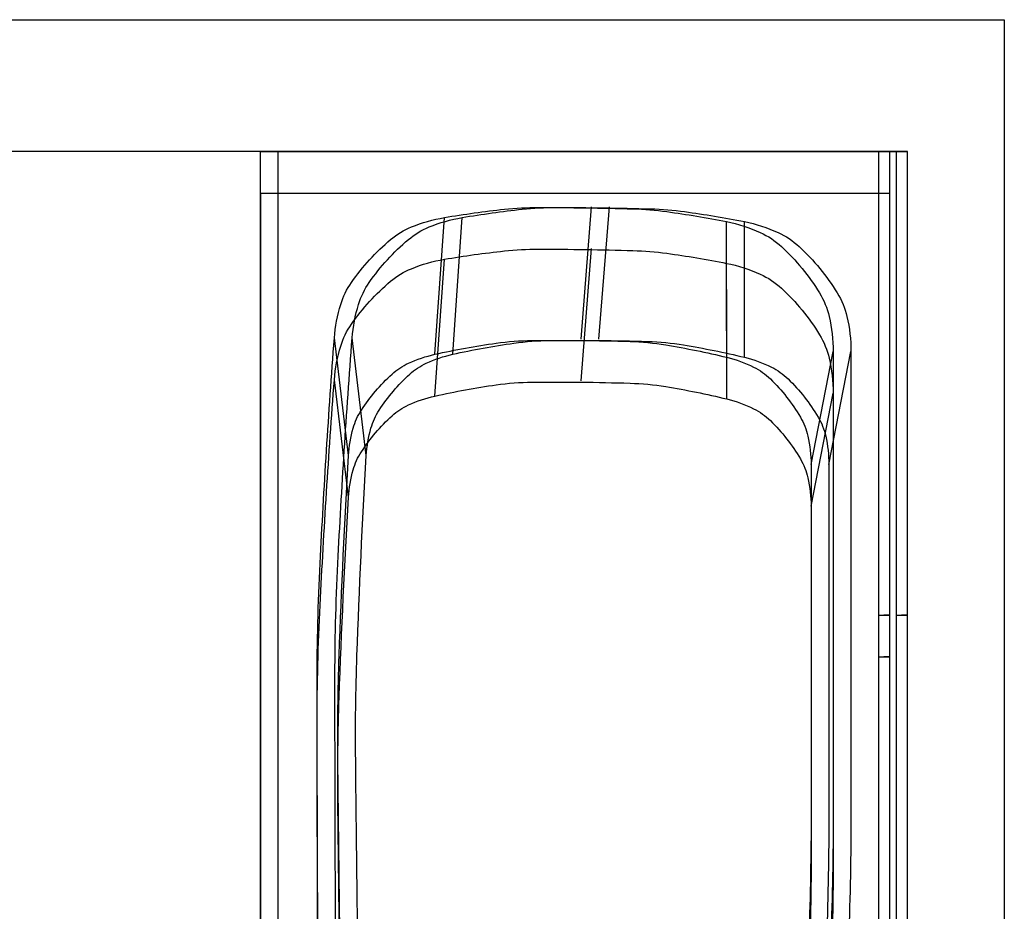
# Model space of a CAD drawing. Header units: inches. Extents: x -3371 to 2763, y -983 to 646.
# Tile 21 of 96: x -2698 to -2654, y -7 to 34. Entities that reach past the tile are written whole.
import ezdxf

# ---------------------------------------------------------------- set-up
doc = ezdxf.new("R2010")
doc.units = ezdxf.units.IN
doc.header["$LTSCALE"] = 12
doc.header["$MEASUREMENT"] = 0
doc.layers.add('White', color=7, linetype='Continuous')

msp = doc.modelspace()

# ---------------------------------------------------------------- linework, layer by layer
at = {"layer": 'White', "color": 7}
for p, q in [((-2699.553, 33.759), (-2653.886, 33.759)), ((-2653.886, 33.759), (-2653.886, -36.769)), ((-2658.268, 27.783), (-2699.553, 27.783)), ((-2658.268, -33.438), (-2658.268, 27.783)), ((-2687.573, 25.894), (-2687.573, -33.438))]:
    msp.add_line(p, q, dxfattribs=at)
at = {"layer": 'White', "color": 7, "linetype": 'Continuous'}
for p, q in [((-2687.573, -32.217), (-2687.573, 27.783)), ((-2687.573, 27.783), (-2659.073, 27.783)), ((-2687.573, -32.217), (-2687.573, 27.783)), ((-2687.573, 27.783), (-2659.073, 27.783)), ((-2687.573, -32.217), (-2687.573, 27.783)), ((-2687.573, 27.783), (-2659.073, 27.783)), ((-2687.573, -32.217), (-2687.573, 27.783)), ((-2687.573, 27.783), (-2659.073, 27.783)), ((-2687.573, -32.217), (-2687.573, 27.783)), ((-2687.573, 27.783), (-2659.073, 27.783)), ((-2686.768, -32.217), (-2686.768, 27.783)), ((-2686.768, 27.783), (-2658.268, 27.783)), ((-2686.768, -32.217), (-2686.768, 27.783)), ((-2686.768, 27.783), (-2658.268, 27.783)), ((-2686.768, -32.217), (-2686.768, 27.783)), ((-2686.768, 27.783), (-2658.268, 27.783)), ((-2686.768, -32.217), (-2686.768, 27.783)), ((-2686.768, 27.783), (-2658.268, 27.783)), ((-2686.768, -32.217), (-2686.768, 27.783)), ((-2686.768, 27.783), (-2658.268, 27.783)), ((-2659.573, -32.217), (-2659.573, 27.783)), ((-2659.573, -32.217), (-2659.573, 27.783)), ((-2659.573, -32.217), (-2659.573, 27.783)), ((-2659.573, -32.217), (-2659.573, 27.783)), ((-2659.573, -32.217), (-2659.573, 27.783)), ((-2659.073, -32.217), (-2659.073, 27.783)), ((-2659.073, -32.217), (-2659.073, 27.783)), ((-2659.073, -32.217), (-2659.073, 27.783)), ((-2659.073, -32.217), (-2659.073, 27.783)), ((-2659.073, -32.217), (-2659.073, 27.783)), ((-2658.768, -32.217), (-2658.768, 27.783)), ((-2658.768, -32.217), (-2658.768, 27.783)), ((-2658.768, -32.217), (-2658.768, 27.783)), ((-2658.768, -32.217), (-2658.768, 27.783)), ((-2658.768, -32.217), (-2658.768, 27.783)), ((-2658.268, -32.217), (-2658.268, 27.783)), ((-2658.268, -32.217), (-2658.268, 27.783)), ((-2658.268, -32.217), (-2658.268, 27.783)), ((-2658.268, -32.217), (-2658.268, 27.783)), ((-2658.268, -32.217), (-2658.268, 27.783)), ((-2687.573, -34.106), (-2687.573, 25.894)), ((-2687.573, 25.894), (-2659.073, 25.894)), ((-2687.573, -34.106), (-2687.573, 25.894)), ((-2687.573, 25.894), (-2659.073, 25.894)), ((-2687.573, -34.106), (-2687.573, 25.894)), ((-2687.573, 25.894), (-2659.073, 25.894)), ((-2687.573, -34.106), (-2687.573, 25.894)), ((-2687.573, 25.894), (-2659.073, 25.894)), ((-2687.573, -34.106), (-2687.573, 25.894)), ((-2687.573, 25.894), (-2659.073, 25.894)), ((-2659.573, -34.106), (-2659.573, 25.894)), ((-2659.573, -34.106), (-2659.573, 25.894)), ((-2659.573, -34.106), (-2659.573, 25.894)), ((-2659.573, -34.106), (-2659.573, 25.894)), ((-2659.573, -34.106), (-2659.573, 25.894)), ((-2659.073, -34.106), (-2659.073, 25.894)), ((-2659.073, -34.106), (-2659.073, 25.894)), ((-2659.073, -34.106), (-2659.073, 25.894)), ((-2659.073, -34.106), (-2659.073, 25.894)), ((-2659.073, -34.106), (-2659.073, 25.894)), ((-2673.054, 19.289), (-2672.573, 25.283)), ((-2673.054, 19.289), (-2672.573, 25.283)), ((-2673.054, 19.289), (-2672.573, 25.283)), ((-2673.054, 19.289), (-2672.573, 25.283)), ((-2673.054, 19.289), (-2672.573, 25.283)), ((-2672.25, 19.289), (-2671.768, 25.283)), ((-2672.25, 19.289), (-2671.768, 25.283)), ((-2672.25, 19.289), (-2671.768, 25.283)), ((-2672.25, 19.289), (-2671.768, 25.283)), ((-2672.25, 19.289), (-2671.768, 25.283)), ((-2679.67, 18.599), (-2679.243, 24.794)), ((-2679.67, 18.599), (-2679.243, 24.794)), ((-2679.67, 18.599), (-2679.243, 24.794)), ((-2679.67, 18.599), (-2679.243, 24.794)), ((-2679.67, 18.599), (-2679.243, 24.794)), ((-2678.866, 18.599), (-2678.438, 24.794)), ((-2678.866, 18.599), (-2678.438, 24.794)), ((-2678.866, 18.599), (-2678.438, 24.794)), ((-2678.866, 18.599), (-2678.438, 24.794)), ((-2678.866, 18.599), (-2678.438, 24.794)), ((-2666.454, 18.463), (-2666.461, 24.609)), ((-2666.454, 18.463), (-2666.461, 24.609)), ((-2666.454, 18.463), (-2666.461, 24.609)), ((-2666.454, 18.463), (-2666.461, 24.609)), ((-2666.454, 18.463), (-2666.461, 24.609)), ((-2665.65, 18.463), (-2665.656, 24.609)), ((-2665.65, 18.463), (-2665.656, 24.609)), ((-2665.65, 18.463), (-2665.656, 24.609)), ((-2665.65, 18.463), (-2665.656, 24.609)), ((-2665.65, 18.463), (-2665.656, 24.609)), ((-2673.054, 17.4), (-2672.573, 23.394)), ((-2673.054, 17.4), (-2672.573, 23.394)), ((-2673.054, 17.4), (-2672.573, 23.394)), ((-2673.054, 17.4), (-2672.573, 23.394)), ((-2673.054, 17.4), (-2672.573, 23.394)), ((-2679.67, 16.71), (-2679.243, 22.905)), ((-2679.67, 16.71), (-2679.243, 22.905)), ((-2679.67, 16.71), (-2679.243, 22.905)), ((-2679.67, 16.71), (-2679.243, 22.905)), ((-2679.67, 16.71), (-2679.243, 22.905)), ((-2666.454, 16.575), (-2666.461, 22.72)), ((-2666.454, 16.575), (-2666.461, 22.72)), ((-2666.454, 16.575), (-2666.461, 22.72)), ((-2666.454, 16.575), (-2666.461, 22.72)), ((-2666.454, 16.575), (-2666.461, 22.72)), ((-2683.58, 14.01), (-2684.222, 19.338)), ((-2683.58, 14.01), (-2684.222, 19.338)), ((-2683.58, 14.01), (-2684.222, 19.338)), ((-2683.58, 14.01), (-2684.222, 19.338)), ((-2683.58, 14.01), (-2684.222, 19.338)), ((-2682.776, 14.01), (-2683.417, 19.338)), ((-2682.776, 14.01), (-2683.417, 19.338)), ((-2682.776, 14.01), (-2683.417, 19.338)), ((-2682.776, 14.01), (-2683.417, 19.338)), ((-2682.776, 14.01), (-2683.417, 19.338)), ((-2662.635, 13.605), (-2661.635, 18.725)), ((-2662.635, 13.605), (-2661.635, 18.725)), ((-2662.635, 13.605), (-2661.635, 18.725)), ((-2662.635, 13.605), (-2661.635, 18.725)), ((-2662.635, 13.605), (-2661.635, 18.725)), ((-2661.831, 13.605), (-2660.831, 18.725)), ((-2661.831, 13.605), (-2660.831, 18.725)), ((-2661.831, 13.605), (-2660.831, 18.725)), ((-2661.831, 13.605), (-2660.831, 18.725)), ((-2661.831, 13.605), (-2660.831, 18.725)), ((-2661.635, 18.725), (-2661.635, -2.217)), ((-2661.635, 18.725), (-2661.635, -2.217)), ((-2661.635, 18.725), (-2661.635, -2.217)), ((-2661.635, 18.725), (-2661.635, -2.217)), ((-2661.635, 18.725), (-2661.635, -2.217)), ((-2660.831, 18.725), (-2660.831, -2.217)), ((-2660.831, 18.725), (-2660.831, -2.217)), ((-2660.831, 18.725), (-2660.831, -2.217)), ((-2660.831, 18.725), (-2660.831, -2.217)), ((-2660.831, 18.725), (-2660.831, -2.217)), ((-2683.58, 12.122), (-2684.222, 17.45)), ((-2683.58, 12.122), (-2684.222, 17.45)), ((-2683.58, 12.122), (-2684.222, 17.45)), ((-2683.58, 12.122), (-2684.222, 17.45)), ((-2683.58, 12.122), (-2684.222, 17.45)), ((-2662.635, 11.716), (-2661.635, 16.836)), ((-2662.635, 11.716), (-2661.635, 16.836)), ((-2662.635, 11.716), (-2661.635, 16.836)), ((-2662.635, 11.716), (-2661.635, 16.836)), ((-2662.635, 11.716), (-2661.635, 16.836)), ((-2661.635, 16.836), (-2661.635, -4.106)), ((-2661.635, 16.836), (-2661.635, -4.106)), ((-2661.635, 16.836), (-2661.635, -4.106)), ((-2661.635, 16.836), (-2661.635, -4.106)), ((-2661.635, 16.836), (-2661.635, -4.106)), ((-2662.635, 13.605), (-2662.635, -2.217)), ((-2662.635, 13.605), (-2662.635, -2.217)), ((-2662.635, 13.605), (-2662.635, -2.217)), ((-2662.635, 13.605), (-2662.635, -2.217)), ((-2662.635, 13.605), (-2662.635, -2.217)), ((-2661.831, 13.605), (-2661.831, -2.217)), ((-2661.831, 13.605), (-2661.831, -2.217)), ((-2661.831, 13.605), (-2661.831, -2.217)), ((-2661.831, 13.605), (-2661.831, -2.217)), ((-2661.831, 13.605), (-2661.831, -2.217)), ((-2662.635, 11.716), (-2662.635, -4.106)), ((-2662.635, 11.716), (-2662.635, -4.106)), ((-2662.635, 11.716), (-2662.635, -4.106)), ((-2662.635, 11.716), (-2662.635, -4.106)), ((-2662.635, 11.716), (-2662.635, -4.106))]:
    msp.add_line(p, q, dxfattribs=at)
for points in [[(-2679.243, 24.794, -0.015213), (-2676.523, 25.171, -0.027142), (-2674.985, 25.252, -0.003288), (-2672.844, 25.235, -0.003288), (-2670.703, 25.19, -0.027142), (-2669.168, 25.064, -0.015213), (-2666.461, 24.609)], [(-2679.243, 24.794, -0.015213), (-2676.523, 25.171, -0.027142), (-2674.985, 25.252, -0.003288), (-2672.844, 25.235, -0.003288), (-2670.703, 25.19, -0.027142), (-2669.168, 25.064, -0.015213), (-2666.461, 24.609)], [(-2679.243, 24.794, -0.015213), (-2676.523, 25.171, -0.027142), (-2674.985, 25.252, -0.003288), (-2672.844, 25.235, -0.003288), (-2670.703, 25.19, -0.027142), (-2669.168, 25.064, -0.015213), (-2666.461, 24.609)], [(-2679.243, 24.794, -0.015213), (-2676.523, 25.171, -0.027142), (-2674.985, 25.252, -0.003288), (-2672.844, 25.235, -0.003288), (-2670.703, 25.19, -0.027142), (-2669.168, 25.064, -0.015213), (-2666.461, 24.609)], [(-2679.243, 24.794, -0.015213), (-2676.523, 25.171, -0.027142), (-2674.985, 25.252, -0.003288), (-2672.844, 25.235, -0.003288), (-2670.703, 25.19, -0.027142), (-2669.168, 25.064, -0.015213), (-2666.461, 24.609)], [(-2678.438, 24.794, -0.015213), (-2675.718, 25.171, -0.027142), (-2674.18, 25.252, -0.003288), (-2672.039, 25.235, -0.003288), (-2669.899, 25.19, -0.027142), (-2668.364, 25.064, -0.015213), (-2665.656, 24.609)], [(-2678.438, 24.794, -0.015213), (-2675.718, 25.171, -0.027142), (-2674.18, 25.252, -0.003288), (-2672.039, 25.235, -0.003288), (-2669.899, 25.19, -0.027142), (-2668.364, 25.064, -0.015213), (-2665.656, 24.609)], [(-2678.438, 24.794, -0.015213), (-2675.718, 25.171, -0.027142), (-2674.18, 25.252, -0.003288), (-2672.039, 25.235, -0.003288), (-2669.899, 25.19, -0.027142), (-2668.364, 25.064, -0.015213), (-2665.656, 24.609)], [(-2678.438, 24.794, -0.015213), (-2675.718, 25.171, -0.027142), (-2674.18, 25.252, -0.003288), (-2672.039, 25.235, -0.003288), (-2669.899, 25.19, -0.027142), (-2668.364, 25.064, -0.015213), (-2665.656, 24.609)], [(-2678.438, 24.794, -0.015213), (-2675.718, 25.171, -0.027142), (-2674.18, 25.252, -0.003288), (-2672.039, 25.235, -0.003288), (-2669.899, 25.19, -0.027142), (-2668.364, 25.064, -0.015213), (-2665.656, 24.609)], [(-2684.222, 19.338, -0.055308), (-2683.933, 20.861, -0.077861), (-2683.45, 21.853, -0.032812), (-2682.627, 22.883, -0.032812), (-2681.677, 23.796, -0.077861), (-2680.732, 24.368, -0.055308), (-2679.243, 24.794)], [(-2684.222, 19.338, -0.055308), (-2683.933, 20.861, -0.077861), (-2683.45, 21.853, -0.032812), (-2682.627, 22.883, -0.032812), (-2681.677, 23.796, -0.077861), (-2680.732, 24.368, -0.055308), (-2679.243, 24.794)], [(-2684.222, 19.338, -0.055308), (-2683.933, 20.861, -0.077861), (-2683.45, 21.853, -0.032812), (-2682.627, 22.883, -0.032812), (-2681.677, 23.796, -0.077861), (-2680.732, 24.368, -0.055308), (-2679.243, 24.794)], [(-2684.222, 19.338, -0.055308), (-2683.933, 20.861, -0.077861), (-2683.45, 21.853, -0.032812), (-2682.627, 22.883, -0.032812), (-2681.677, 23.796, -0.077861), (-2680.732, 24.368, -0.055308), (-2679.243, 24.794)], [(-2684.222, 19.338, -0.055308), (-2683.933, 20.861, -0.077861), (-2683.45, 21.853, -0.032812), (-2682.627, 22.883, -0.032812), (-2681.677, 23.796, -0.077861), (-2680.732, 24.368, -0.055308), (-2679.243, 24.794)], [(-2683.417, 19.338, -0.055308), (-2683.129, 20.861, -0.077861), (-2682.645, 21.853, -0.032812), (-2681.823, 22.883, -0.032812), (-2680.872, 23.796, -0.077861), (-2679.928, 24.368, -0.055308), (-2678.438, 24.794)], [(-2683.417, 19.338, -0.055308), (-2683.129, 20.861, -0.077861), (-2682.645, 21.853, -0.032812), (-2681.823, 22.883, -0.032812), (-2680.872, 23.796, -0.077861), (-2679.928, 24.368, -0.055308), (-2678.438, 24.794)], [(-2683.417, 19.338, -0.055308), (-2683.129, 20.861, -0.077861), (-2682.645, 21.853, -0.032812), (-2681.823, 22.883, -0.032812), (-2680.872, 23.796, -0.077861), (-2679.928, 24.368, -0.055308), (-2678.438, 24.794)], [(-2683.417, 19.338, -0.055308), (-2683.129, 20.861, -0.077861), (-2682.645, 21.853, -0.032812), (-2681.823, 22.883, -0.032812), (-2680.872, 23.796, -0.077861), (-2679.928, 24.368, -0.055308), (-2678.438, 24.794)], [(-2683.417, 19.338, -0.055308), (-2683.129, 20.861, -0.077861), (-2682.645, 21.853, -0.032812), (-2681.823, 22.883, -0.032812), (-2680.872, 23.796, -0.077861), (-2679.928, 24.368, -0.055308), (-2678.438, 24.794)], [(-2666.461, 24.609, -0.057302), (-2664.939, 24.119, -0.079888), (-2663.98, 23.483, -0.034774), (-2663.044, 22.49, -0.034774), (-2662.253, 21.377, -0.079888), (-2661.818, 20.313, -0.057302), (-2661.635, 18.725)], [(-2666.461, 24.609, -0.057302), (-2664.939, 24.119, -0.079888), (-2663.98, 23.483, -0.034774), (-2663.044, 22.49, -0.034774), (-2662.253, 21.377, -0.079888), (-2661.818, 20.313, -0.057302), (-2661.635, 18.725)], [(-2666.461, 24.609, -0.057302), (-2664.939, 24.119, -0.079888), (-2663.98, 23.483, -0.034774), (-2663.044, 22.49, -0.034774), (-2662.253, 21.377, -0.079888), (-2661.818, 20.313, -0.057302), (-2661.635, 18.725)], [(-2666.461, 24.609, -0.057302), (-2664.939, 24.119, -0.079888), (-2663.98, 23.483, -0.034774), (-2663.044, 22.49, -0.034774), (-2662.253, 21.377, -0.079888), (-2661.818, 20.313, -0.057302), (-2661.635, 18.725)], [(-2666.461, 24.609, -0.057302), (-2664.939, 24.119, -0.079888), (-2663.98, 23.483, -0.034774), (-2663.044, 22.49, -0.034774), (-2662.253, 21.377, -0.079888), (-2661.818, 20.313, -0.057302), (-2661.635, 18.725)], [(-2665.656, 24.609, -0.057302), (-2664.134, 24.119, -0.079888), (-2663.176, 23.483, -0.034774), (-2662.239, 22.49, -0.034774), (-2661.449, 21.377, -0.079888), (-2661.013, 20.313, -0.057302), (-2660.831, 18.725)], [(-2665.656, 24.609, -0.057302), (-2664.134, 24.119, -0.079888), (-2663.176, 23.483, -0.034774), (-2662.239, 22.49, -0.034774), (-2661.449, 21.377, -0.079888), (-2661.013, 20.313, -0.057302), (-2660.831, 18.725)], [(-2665.656, 24.609, -0.057302), (-2664.134, 24.119, -0.079888), (-2663.176, 23.483, -0.034774), (-2662.239, 22.49, -0.034774), (-2661.449, 21.377, -0.079888), (-2661.013, 20.313, -0.057302), (-2660.831, 18.725)], [(-2665.656, 24.609, -0.057302), (-2664.134, 24.119, -0.079888), (-2663.176, 23.483, -0.034774), (-2662.239, 22.49, -0.034774), (-2661.449, 21.377, -0.079888), (-2661.013, 20.313, -0.057302), (-2660.831, 18.725)], [(-2665.656, 24.609, -0.057302), (-2664.134, 24.119, -0.079888), (-2663.176, 23.483, -0.034774), (-2662.239, 22.49, -0.034774), (-2661.449, 21.377, -0.079888), (-2661.013, 20.313, -0.057302), (-2660.831, 18.725)], [(-2679.243, 22.905, -0.015213), (-2676.523, 23.282, -0.027142), (-2674.985, 23.363, -0.003288), (-2672.844, 23.346, -0.003288), (-2670.703, 23.301, -0.027142), (-2669.168, 23.175, -0.015213), (-2666.461, 22.72)], [(-2679.243, 22.905, -0.015213), (-2676.523, 23.282, -0.027142), (-2674.985, 23.363, -0.003288), (-2672.844, 23.346, -0.003288), (-2670.703, 23.301, -0.027142), (-2669.168, 23.175, -0.015213), (-2666.461, 22.72)], [(-2679.243, 22.905, -0.015213), (-2676.523, 23.282, -0.027142), (-2674.985, 23.363, -0.003288), (-2672.844, 23.346, -0.003288), (-2670.703, 23.301, -0.027142), (-2669.168, 23.175, -0.015213), (-2666.461, 22.72)], [(-2679.243, 22.905, -0.015213), (-2676.523, 23.282, -0.027142), (-2674.985, 23.363, -0.003288), (-2672.844, 23.346, -0.003288), (-2670.703, 23.301, -0.027142), (-2669.168, 23.175, -0.015213), (-2666.461, 22.72)], [(-2679.243, 22.905, -0.015213), (-2676.523, 23.282, -0.027142), (-2674.985, 23.363, -0.003288), (-2672.844, 23.346, -0.003288), (-2670.703, 23.301, -0.027142), (-2669.168, 23.175, -0.015213), (-2666.461, 22.72)], [(-2684.222, 17.45, -0.055308), (-2683.933, 18.972, -0.077861), (-2683.45, 19.964, -0.032812), (-2682.627, 20.994, -0.032812), (-2681.677, 21.907, -0.077861), (-2680.732, 22.479, -0.055308), (-2679.243, 22.905)], [(-2684.222, 17.45, -0.055308), (-2683.933, 18.972, -0.077861), (-2683.45, 19.964, -0.032812), (-2682.627, 20.994, -0.032812), (-2681.677, 21.907, -0.077861), (-2680.732, 22.479, -0.055308), (-2679.243, 22.905)], [(-2684.222, 17.45, -0.055308), (-2683.933, 18.972, -0.077861), (-2683.45, 19.964, -0.032812), (-2682.627, 20.994, -0.032812), (-2681.677, 21.907, -0.077861), (-2680.732, 22.479, -0.055308), (-2679.243, 22.905)], [(-2684.222, 17.45, -0.055308), (-2683.933, 18.972, -0.077861), (-2683.45, 19.964, -0.032812), (-2682.627, 20.994, -0.032812), (-2681.677, 21.907, -0.077861), (-2680.732, 22.479, -0.055308), (-2679.243, 22.905)], [(-2684.222, 17.45, -0.055308), (-2683.933, 18.972, -0.077861), (-2683.45, 19.964, -0.032812), (-2682.627, 20.994, -0.032812), (-2681.677, 21.907, -0.077861), (-2680.732, 22.479, -0.055308), (-2679.243, 22.905)], [(-2666.461, 22.72, -0.057302), (-2664.939, 22.23, -0.079888), (-2663.98, 21.594, -0.034774), (-2663.044, 20.601, -0.034774), (-2662.253, 19.488, -0.079888), (-2661.818, 18.424, -0.057302), (-2661.635, 16.836)], [(-2666.461, 22.72, -0.057302), (-2664.939, 22.23, -0.079888), (-2663.98, 21.594, -0.034774), (-2663.044, 20.601, -0.034774), (-2662.253, 19.488, -0.079888), (-2661.818, 18.424, -0.057302), (-2661.635, 16.836)], [(-2666.461, 22.72, -0.057302), (-2664.939, 22.23, -0.079888), (-2663.98, 21.594, -0.034774), (-2663.044, 20.601, -0.034774), (-2662.253, 19.488, -0.079888), (-2661.818, 18.424, -0.057302), (-2661.635, 16.836)], [(-2666.461, 22.72, -0.057302), (-2664.939, 22.23, -0.079888), (-2663.98, 21.594, -0.034774), (-2663.044, 20.601, -0.034774), (-2662.253, 19.488, -0.079888), (-2661.818, 18.424, -0.057302), (-2661.635, 16.836)], [(-2666.461, 22.72, -0.057302), (-2664.939, 22.23, -0.079888), (-2663.98, 21.594, -0.034774), (-2663.044, 20.601, -0.034774), (-2662.253, 19.488, -0.079888), (-2661.818, 18.424, -0.057302), (-2661.635, 16.836)], [(-2684.066, -27.467, -0.006671), (-2684.782, -17.261, -0.012666), (-2684.95, -11.875, -0.000675), (-2684.987, -4.067, -0.000675), (-2685.003, 3.741, -0.012666), (-2684.869, 9.128, -0.006671), (-2684.222, 19.338)], [(-2684.066, -27.467, -0.006671), (-2684.782, -17.261, -0.012666), (-2684.95, -11.875, -0.000675), (-2684.987, -4.067, -0.000675), (-2685.003, 3.741, -0.012666), (-2684.869, 9.128, -0.006671), (-2684.222, 19.338)], [(-2684.066, -27.467, -0.006671), (-2684.782, -17.261, -0.012666), (-2684.95, -11.875, -0.000675), (-2684.987, -4.067, -0.000675), (-2685.003, 3.741, -0.012666), (-2684.869, 9.128, -0.006671), (-2684.222, 19.338)], [(-2684.066, -27.467, -0.006671), (-2684.782, -17.261, -0.012666), (-2684.95, -11.875, -0.000675), (-2684.987, -4.067, -0.000675), (-2685.003, 3.741, -0.012666), (-2684.869, 9.128, -0.006671), (-2684.222, 19.338)], [(-2684.066, -27.467, -0.006671), (-2684.782, -17.261, -0.012666), (-2684.95, -11.875, -0.000675), (-2684.987, -4.067, -0.000675), (-2685.003, 3.741, -0.012666), (-2684.869, 9.128, -0.006671), (-2684.222, 19.338)], [(-2683.261, -27.467, -0.006671), (-2683.977, -17.261, -0.012666), (-2684.146, -11.875, -0.000675), (-2684.183, -4.067, -0.000675), (-2684.198, 3.741, -0.012666), (-2684.065, 9.128, -0.006671), (-2683.417, 19.338)], [(-2683.261, -27.467, -0.006671), (-2683.977, -17.261, -0.012666), (-2684.146, -11.875, -0.000675), (-2684.183, -4.067, -0.000675), (-2684.198, 3.741, -0.012666), (-2684.065, 9.128, -0.006671), (-2683.417, 19.338)], [(-2683.261, -27.467, -0.006671), (-2683.977, -17.261, -0.012666), (-2684.146, -11.875, -0.000675), (-2684.183, -4.067, -0.000675), (-2684.198, 3.741, -0.012666), (-2684.065, 9.128, -0.006671), (-2683.417, 19.338)], [(-2683.261, -27.467, -0.006671), (-2683.977, -17.261, -0.012666), (-2684.146, -11.875, -0.000675), (-2684.183, -4.067, -0.000675), (-2684.198, 3.741, -0.012666), (-2684.065, 9.128, -0.006671), (-2683.417, 19.338)], [(-2683.261, -27.467, -0.006671), (-2683.977, -17.261, -0.012666), (-2684.146, -11.875, -0.000675), (-2684.183, -4.067, -0.000675), (-2684.198, 3.741, -0.012666), (-2684.065, 9.128, -0.006671), (-2683.417, 19.338)], [(-2679.67, 18.599, -0.01902), (-2676.895, 19.104, -0.033054), (-2675.275, 19.227, -0.004993), (-2673.055, 19.226, -0.004993), (-2670.835, 19.181, -0.033054), (-2669.219, 19.025, -0.01902), (-2666.454, 18.463)], [(-2679.67, 18.599, -0.01902), (-2676.895, 19.104, -0.033054), (-2675.275, 19.227, -0.004993), (-2673.055, 19.226, -0.004993), (-2670.835, 19.181, -0.033054), (-2669.219, 19.025, -0.01902), (-2666.454, 18.463)], [(-2679.67, 18.599, -0.01902), (-2676.895, 19.104, -0.033054), (-2675.275, 19.227, -0.004993), (-2673.055, 19.226, -0.004993), (-2670.835, 19.181, -0.033054), (-2669.219, 19.025, -0.01902), (-2666.454, 18.463)], [(-2679.67, 18.599, -0.01902), (-2676.895, 19.104, -0.033054), (-2675.275, 19.227, -0.004993), (-2673.055, 19.226, -0.004993), (-2670.835, 19.181, -0.033054), (-2669.219, 19.025, -0.01902), (-2666.454, 18.463)], [(-2679.67, 18.599, -0.01902), (-2676.895, 19.104, -0.033054), (-2675.275, 19.227, -0.004993), (-2673.055, 19.226, -0.004993), (-2670.835, 19.181, -0.033054), (-2669.219, 19.025, -0.01902), (-2666.454, 18.463)], [(-2678.866, 18.599, -0.01902), (-2676.09, 19.104, -0.033054), (-2674.471, 19.227, -0.004993), (-2672.251, 19.226, -0.004993), (-2670.031, 19.181, -0.033054), (-2668.414, 19.025, -0.01902), (-2665.65, 18.463)], [(-2678.866, 18.599, -0.01902), (-2676.09, 19.104, -0.033054), (-2674.471, 19.227, -0.004993), (-2672.251, 19.226, -0.004993), (-2670.031, 19.181, -0.033054), (-2668.414, 19.025, -0.01902), (-2665.65, 18.463)], [(-2678.866, 18.599, -0.01902), (-2676.09, 19.104, -0.033054), (-2674.471, 19.227, -0.004993), (-2672.251, 19.226, -0.004993), (-2670.031, 19.181, -0.033054), (-2668.414, 19.025, -0.01902), (-2665.65, 18.463)], [(-2678.866, 18.599, -0.01902), (-2676.09, 19.104, -0.033054), (-2674.471, 19.227, -0.004993), (-2672.251, 19.226, -0.004993), (-2670.031, 19.181, -0.033054), (-2668.414, 19.025, -0.01902), (-2665.65, 18.463)], [(-2678.866, 18.599, -0.01902), (-2676.09, 19.104, -0.033054), (-2674.471, 19.227, -0.004993), (-2672.251, 19.226, -0.004993), (-2670.031, 19.181, -0.033054), (-2668.414, 19.025, -0.01902), (-2665.65, 18.463)], [(-2683.58, 14.01, -0.053976), (-2683.371, 15.257, -0.076487), (-2683.001, 16.071, -0.03152), (-2682.358, 16.929, -0.03152), (-2681.612, 17.7, -0.076487), (-2680.867, 18.195, -0.053976), (-2679.67, 18.599)], [(-2683.58, 14.01, -0.053976), (-2683.371, 15.257, -0.076487), (-2683.001, 16.071, -0.03152), (-2682.358, 16.929, -0.03152), (-2681.612, 17.7, -0.076487), (-2680.867, 18.195, -0.053976), (-2679.67, 18.599)], [(-2683.58, 14.01, -0.053976), (-2683.371, 15.257, -0.076487), (-2683.001, 16.071, -0.03152), (-2682.358, 16.929, -0.03152), (-2681.612, 17.7, -0.076487), (-2680.867, 18.195, -0.053976), (-2679.67, 18.599)], [(-2683.58, 14.01, -0.053976), (-2683.371, 15.257, -0.076487), (-2683.001, 16.071, -0.03152), (-2682.358, 16.929, -0.03152), (-2681.612, 17.7, -0.076487), (-2680.867, 18.195, -0.053976), (-2679.67, 18.599)], [(-2683.58, 14.01, -0.053976), (-2683.371, 15.257, -0.076487), (-2683.001, 16.071, -0.03152), (-2682.358, 16.929, -0.03152), (-2681.612, 17.7, -0.076487), (-2680.867, 18.195, -0.053976), (-2679.67, 18.599)], [(-2682.776, 14.01, -0.053976), (-2682.567, 15.257, -0.076487), (-2682.196, 16.071, -0.03152), (-2681.553, 16.929, -0.03152), (-2680.808, 17.7, -0.076487), (-2680.063, 18.195, -0.053976), (-2678.866, 18.599)], [(-2682.776, 14.01, -0.053976), (-2682.567, 15.257, -0.076487), (-2682.196, 16.071, -0.03152), (-2681.553, 16.929, -0.03152), (-2680.808, 17.7, -0.076487), (-2680.063, 18.195, -0.053976), (-2678.866, 18.599)], [(-2682.776, 14.01, -0.053976), (-2682.567, 15.257, -0.076487), (-2682.196, 16.071, -0.03152), (-2681.553, 16.929, -0.03152), (-2680.808, 17.7, -0.076487), (-2680.063, 18.195, -0.053976), (-2678.866, 18.599)], [(-2682.776, 14.01, -0.053976), (-2682.567, 15.257, -0.076487), (-2682.196, 16.071, -0.03152), (-2681.553, 16.929, -0.03152), (-2680.808, 17.7, -0.076487), (-2680.063, 18.195, -0.053976), (-2678.866, 18.599)], [(-2682.776, 14.01, -0.053976), (-2682.567, 15.257, -0.076487), (-2682.196, 16.071, -0.03152), (-2681.553, 16.929, -0.03152), (-2680.808, 17.7, -0.076487), (-2680.063, 18.195, -0.053976), (-2678.866, 18.599)], [(-2666.454, 18.463, -0.055571), (-2665.236, 18.019, -0.07813), (-2664.481, 17.485, -0.033069), (-2663.743, 16.664, -0.033069), (-2663.12, 15.753, -0.07813), (-2662.779, 14.894, -0.055571), (-2662.635, 13.605)], [(-2666.454, 18.463, -0.055571), (-2665.236, 18.019, -0.07813), (-2664.481, 17.485, -0.033069), (-2663.743, 16.664, -0.033069), (-2663.12, 15.753, -0.07813), (-2662.779, 14.894, -0.055571), (-2662.635, 13.605)], [(-2666.454, 18.463, -0.055571), (-2665.236, 18.019, -0.07813), (-2664.481, 17.485, -0.033069), (-2663.743, 16.664, -0.033069), (-2663.12, 15.753, -0.07813), (-2662.779, 14.894, -0.055571), (-2662.635, 13.605)], [(-2666.454, 18.463, -0.055571), (-2665.236, 18.019, -0.07813), (-2664.481, 17.485, -0.033069), (-2663.743, 16.664, -0.033069), (-2663.12, 15.753, -0.07813), (-2662.779, 14.894, -0.055571), (-2662.635, 13.605)], [(-2666.454, 18.463, -0.055571), (-2665.236, 18.019, -0.07813), (-2664.481, 17.485, -0.033069), (-2663.743, 16.664, -0.033069), (-2663.12, 15.753, -0.07813), (-2662.779, 14.894, -0.055571), (-2662.635, 13.605)], [(-2665.65, 18.463, -0.055571), (-2664.431, 18.019, -0.07813), (-2663.677, 17.485, -0.033069), (-2662.939, 16.664, -0.033069), (-2662.316, 15.753, -0.07813), (-2661.974, 14.894, -0.055571), (-2661.831, 13.605)], [(-2665.65, 18.463, -0.055571), (-2664.431, 18.019, -0.07813), (-2663.677, 17.485, -0.033069), (-2662.939, 16.664, -0.033069), (-2662.316, 15.753, -0.07813), (-2661.974, 14.894, -0.055571), (-2661.831, 13.605)], [(-2665.65, 18.463, -0.055571), (-2664.431, 18.019, -0.07813), (-2663.677, 17.485, -0.033069), (-2662.939, 16.664, -0.033069), (-2662.316, 15.753, -0.07813), (-2661.974, 14.894, -0.055571), (-2661.831, 13.605)], [(-2665.65, 18.463, -0.055571), (-2664.431, 18.019, -0.07813), (-2663.677, 17.485, -0.033069), (-2662.939, 16.664, -0.033069), (-2662.316, 15.753, -0.07813), (-2661.974, 14.894, -0.055571), (-2661.831, 13.605)], [(-2665.65, 18.463, -0.055571), (-2664.431, 18.019, -0.07813), (-2663.677, 17.485, -0.033069), (-2662.939, 16.664, -0.033069), (-2662.316, 15.753, -0.07813), (-2661.974, 14.894, -0.055571), (-2661.831, 13.605)], [(-2684.066, -29.356, -0.006671), (-2684.782, -19.15, -0.012666), (-2684.95, -13.764, -0.000675), (-2684.987, -5.956, -0.000675), (-2685.003, 1.852, -0.012666), (-2684.869, 7.239, -0.006671), (-2684.222, 17.45)], [(-2684.066, -29.356, -0.006671), (-2684.782, -19.15, -0.012666), (-2684.95, -13.764, -0.000675), (-2684.987, -5.956, -0.000675), (-2685.003, 1.852, -0.012666), (-2684.869, 7.239, -0.006671), (-2684.222, 17.45)], [(-2684.066, -29.356, -0.006671), (-2684.782, -19.15, -0.012666), (-2684.95, -13.764, -0.000675), (-2684.987, -5.956, -0.000675), (-2685.003, 1.852, -0.012666), (-2684.869, 7.239, -0.006671), (-2684.222, 17.45)], [(-2684.066, -29.356, -0.006671), (-2684.782, -19.15, -0.012666), (-2684.95, -13.764, -0.000675), (-2684.987, -5.956, -0.000675), (-2685.003, 1.852, -0.012666), (-2684.869, 7.239, -0.006671), (-2684.222, 17.45)], [(-2684.066, -29.356, -0.006671), (-2684.782, -19.15, -0.012666), (-2684.95, -13.764, -0.000675), (-2684.987, -5.956, -0.000675), (-2685.003, 1.852, -0.012666), (-2684.869, 7.239, -0.006671), (-2684.222, 17.45)], [(-2679.67, 16.71, -0.01902), (-2676.895, 17.215, -0.033054), (-2675.275, 17.338, -0.004993), (-2673.055, 17.337, -0.004993), (-2670.835, 17.292, -0.033054), (-2669.219, 17.136, -0.01902), (-2666.454, 16.575)], [(-2679.67, 16.71, -0.01902), (-2676.895, 17.215, -0.033054), (-2675.275, 17.338, -0.004993), (-2673.055, 17.337, -0.004993), (-2670.835, 17.292, -0.033054), (-2669.219, 17.136, -0.01902), (-2666.454, 16.575)], [(-2679.67, 16.71, -0.01902), (-2676.895, 17.215, -0.033054), (-2675.275, 17.338, -0.004993), (-2673.055, 17.337, -0.004993), (-2670.835, 17.292, -0.033054), (-2669.219, 17.136, -0.01902), (-2666.454, 16.575)], [(-2679.67, 16.71, -0.01902), (-2676.895, 17.215, -0.033054), (-2675.275, 17.338, -0.004993), (-2673.055, 17.337, -0.004993), (-2670.835, 17.292, -0.033054), (-2669.219, 17.136, -0.01902), (-2666.454, 16.575)], [(-2679.67, 16.71, -0.01902), (-2676.895, 17.215, -0.033054), (-2675.275, 17.338, -0.004993), (-2673.055, 17.337, -0.004993), (-2670.835, 17.292, -0.033054), (-2669.219, 17.136, -0.01902), (-2666.454, 16.575)], [(-2683.58, 12.122, -0.053976), (-2683.371, 13.368, -0.076487), (-2683.001, 14.182, -0.03152), (-2682.358, 15.04, -0.03152), (-2681.612, 15.811, -0.076487), (-2680.867, 16.306, -0.053976), (-2679.67, 16.71)], [(-2683.58, 12.122, -0.053976), (-2683.371, 13.368, -0.076487), (-2683.001, 14.182, -0.03152), (-2682.358, 15.04, -0.03152), (-2681.612, 15.811, -0.076487), (-2680.867, 16.306, -0.053976), (-2679.67, 16.71)], [(-2683.58, 12.122, -0.053976), (-2683.371, 13.368, -0.076487), (-2683.001, 14.182, -0.03152), (-2682.358, 15.04, -0.03152), (-2681.612, 15.811, -0.076487), (-2680.867, 16.306, -0.053976), (-2679.67, 16.71)], [(-2683.58, 12.122, -0.053976), (-2683.371, 13.368, -0.076487), (-2683.001, 14.182, -0.03152), (-2682.358, 15.04, -0.03152), (-2681.612, 15.811, -0.076487), (-2680.867, 16.306, -0.053976), (-2679.67, 16.71)], [(-2683.58, 12.122, -0.053976), (-2683.371, 13.368, -0.076487), (-2683.001, 14.182, -0.03152), (-2682.358, 15.04, -0.03152), (-2681.612, 15.811, -0.076487), (-2680.867, 16.306, -0.053976), (-2679.67, 16.71)], [(-2666.454, 16.575, -0.055571), (-2665.236, 16.131, -0.07813), (-2664.481, 15.596, -0.033069), (-2663.743, 14.775, -0.033069), (-2663.12, 13.864, -0.07813), (-2662.779, 13.005, -0.055571), (-2662.635, 11.716)], [(-2666.454, 16.575, -0.055571), (-2665.236, 16.131, -0.07813), (-2664.481, 15.596, -0.033069), (-2663.743, 14.775, -0.033069), (-2663.12, 13.864, -0.07813), (-2662.779, 13.005, -0.055571), (-2662.635, 11.716)], [(-2666.454, 16.575, -0.055571), (-2665.236, 16.131, -0.07813), (-2664.481, 15.596, -0.033069), (-2663.743, 14.775, -0.033069), (-2663.12, 13.864, -0.07813), (-2662.779, 13.005, -0.055571), (-2662.635, 11.716)], [(-2666.454, 16.575, -0.055571), (-2665.236, 16.131, -0.07813), (-2664.481, 15.596, -0.033069), (-2663.743, 14.775, -0.033069), (-2663.12, 13.864, -0.07813), (-2662.779, 13.005, -0.055571), (-2662.635, 11.716)], [(-2666.454, 16.575, -0.055571), (-2665.236, 16.131, -0.07813), (-2664.481, 15.596, -0.033069), (-2663.743, 14.775, -0.033069), (-2663.12, 13.864, -0.07813), (-2662.779, 13.005, -0.055571), (-2662.635, 11.716)], [(-2683.069, -27.384, -0.005919), (-2683.717, -18.343, -0.011303), (-2683.893, -13.599, -0.000535), (-2683.986, -6.695, -0.000535), (-2684.064, 0.209, -0.011303), (-2684.005, 4.956, -0.005919), (-2683.58, 14.01)], [(-2683.069, -27.384, -0.005919), (-2683.717, -18.343, -0.011303), (-2683.893, -13.599, -0.000535), (-2683.986, -6.695, -0.000535), (-2684.064, 0.209, -0.011303), (-2684.005, 4.956, -0.005919), (-2683.58, 14.01)], [(-2683.069, -27.384, -0.005919), (-2683.717, -18.343, -0.011303), (-2683.893, -13.599, -0.000535), (-2683.986, -6.695, -0.000535), (-2684.064, 0.209, -0.011303), (-2684.005, 4.956, -0.005919), (-2683.58, 14.01)], [(-2683.069, -27.384, -0.005919), (-2683.717, -18.343, -0.011303), (-2683.893, -13.599, -0.000535), (-2683.986, -6.695, -0.000535), (-2684.064, 0.209, -0.011303), (-2684.005, 4.956, -0.005919), (-2683.58, 14.01)], [(-2683.069, -27.384, -0.005919), (-2683.717, -18.343, -0.011303), (-2683.893, -13.599, -0.000535), (-2683.986, -6.695, -0.000535), (-2684.064, 0.209, -0.011303), (-2684.005, 4.956, -0.005919), (-2683.58, 14.01)], [(-2682.265, -27.384, -0.005919), (-2682.912, -18.343, -0.011303), (-2683.089, -13.599, -0.000535), (-2683.181, -6.695, -0.000535), (-2683.259, 0.209, -0.011303), (-2683.2, 4.956, -0.005919), (-2682.776, 14.01)], [(-2682.265, -27.384, -0.005919), (-2682.912, -18.343, -0.011303), (-2683.089, -13.599, -0.000535), (-2683.181, -6.695, -0.000535), (-2683.259, 0.209, -0.011303), (-2683.2, 4.956, -0.005919), (-2682.776, 14.01)], [(-2682.265, -27.384, -0.005919), (-2682.912, -18.343, -0.011303), (-2683.089, -13.599, -0.000535), (-2683.181, -6.695, -0.000535), (-2683.259, 0.209, -0.011303), (-2683.2, 4.956, -0.005919), (-2682.776, 14.01)], [(-2682.265, -27.384, -0.005919), (-2682.912, -18.343, -0.011303), (-2683.089, -13.599, -0.000535), (-2683.181, -6.695, -0.000535), (-2683.259, 0.209, -0.011303), (-2683.2, 4.956, -0.005919), (-2682.776, 14.01)], [(-2682.265, -27.384, -0.005919), (-2682.912, -18.343, -0.011303), (-2683.089, -13.599, -0.000535), (-2683.181, -6.695, -0.000535), (-2683.259, 0.209, -0.011303), (-2683.2, 4.956, -0.005919), (-2682.776, 14.01)], [(-2683.069, -29.273, -0.005919), (-2683.717, -20.232, -0.011303), (-2683.893, -15.488, -0.000535), (-2683.986, -8.584, -0.000535), (-2684.064, -1.679, -0.011303), (-2684.005, 3.067, -0.005919), (-2683.58, 12.122)], [(-2683.069, -29.273, -0.005919), (-2683.717, -20.232, -0.011303), (-2683.893, -15.488, -0.000535), (-2683.986, -8.584, -0.000535), (-2684.064, -1.679, -0.011303), (-2684.005, 3.067, -0.005919), (-2683.58, 12.122)], [(-2683.069, -29.273, -0.005919), (-2683.717, -20.232, -0.011303), (-2683.893, -15.488, -0.000535), (-2683.986, -8.584, -0.000535), (-2684.064, -1.679, -0.011303), (-2684.005, 3.067, -0.005919), (-2683.58, 12.122)], [(-2683.069, -29.273, -0.005919), (-2683.717, -20.232, -0.011303), (-2683.893, -15.488, -0.000535), (-2683.986, -8.584, -0.000535), (-2684.064, -1.679, -0.011303), (-2684.005, 3.067, -0.005919), (-2683.58, 12.122)], [(-2683.069, -29.273, -0.005919), (-2683.717, -20.232, -0.011303), (-2683.893, -15.488, -0.000535), (-2683.986, -8.584, -0.000535), (-2684.064, -1.679, -0.011303), (-2684.005, 3.067, -0.005919), (-2683.58, 12.122)], [(-2662.635, -2.217, -0.009316), (-2662.739, -7.78, -0.017343), (-2662.954, -10.762, -0.00129), (-2663.42, -15.011, -0.00129), (-2663.908, -19.258, -0.017343), (-2664.359, -22.213, -0.009316), (-2665.491, -27.661)], [(-2662.635, -2.217, -0.009316), (-2662.739, -7.78, -0.017343), (-2662.954, -10.762, -0.00129), (-2663.42, -15.011, -0.00129), (-2663.908, -19.258, -0.017343), (-2664.359, -22.213, -0.009316), (-2665.491, -27.661)], [(-2662.635, -2.217, -0.009316), (-2662.739, -7.78, -0.017343), (-2662.954, -10.762, -0.00129), (-2663.42, -15.011, -0.00129), (-2663.908, -19.258, -0.017343), (-2664.359, -22.213, -0.009316), (-2665.491, -27.661)], [(-2662.635, -2.217, -0.009316), (-2662.739, -7.78, -0.017343), (-2662.954, -10.762, -0.00129), (-2663.42, -15.011, -0.00129), (-2663.908, -19.258, -0.017343), (-2664.359, -22.213, -0.009316), (-2665.491, -27.661)], [(-2662.635, -2.217, -0.009316), (-2662.739, -7.78, -0.017343), (-2662.954, -10.762, -0.00129), (-2663.42, -15.011, -0.00129), (-2663.908, -19.258, -0.017343), (-2664.359, -22.213, -0.009316), (-2665.491, -27.661)], [(-2661.831, -2.217, -0.009316), (-2661.934, -7.78, -0.017343), (-2662.149, -10.762, -0.00129), (-2662.615, -15.011, -0.00129), (-2663.103, -19.258, -0.017343), (-2663.555, -22.213, -0.009316), (-2664.687, -27.661)], [(-2661.831, -2.217, -0.009316), (-2661.934, -7.78, -0.017343), (-2662.149, -10.762, -0.00129), (-2662.615, -15.011, -0.00129), (-2663.103, -19.258, -0.017343), (-2663.555, -22.213, -0.009316), (-2664.687, -27.661)], [(-2661.831, -2.217, -0.009316), (-2661.934, -7.78, -0.017343), (-2662.149, -10.762, -0.00129), (-2662.615, -15.011, -0.00129), (-2663.103, -19.258, -0.017343), (-2663.555, -22.213, -0.009316), (-2664.687, -27.661)], [(-2661.831, -2.217, -0.009316), (-2661.934, -7.78, -0.017343), (-2662.149, -10.762, -0.00129), (-2662.615, -15.011, -0.00129), (-2663.103, -19.258, -0.017343), (-2663.555, -22.213, -0.009316), (-2664.687, -27.661)], [(-2661.831, -2.217, -0.009316), (-2661.934, -7.78, -0.017343), (-2662.149, -10.762, -0.00129), (-2662.615, -15.011, -0.00129), (-2663.103, -19.258, -0.017343), (-2663.555, -22.213, -0.009316), (-2664.687, -27.661)], [(-2661.635, -2.217, -0.009316), (-2661.74, -7.829, -0.017343), (-2661.956, -10.836, -0.00129), (-2662.426, -15.123, -0.00129), (-2662.919, -19.407, -0.017343), (-2663.374, -22.388, -0.009316), (-2664.516, -27.882)], [(-2661.635, -2.217, -0.009316), (-2661.74, -7.829, -0.017343), (-2661.956, -10.836, -0.00129), (-2662.426, -15.123, -0.00129), (-2662.919, -19.407, -0.017343), (-2663.374, -22.388, -0.009316), (-2664.516, -27.882)], [(-2661.635, -2.217, -0.009316), (-2661.74, -7.829, -0.017343), (-2661.956, -10.836, -0.00129), (-2662.426, -15.123, -0.00129), (-2662.919, -19.407, -0.017343), (-2663.374, -22.388, -0.009316), (-2664.516, -27.882)], [(-2661.635, -2.217, -0.009316), (-2661.74, -7.829, -0.017343), (-2661.956, -10.836, -0.00129), (-2662.426, -15.123, -0.00129), (-2662.919, -19.407, -0.017343), (-2663.374, -22.388, -0.009316), (-2664.516, -27.882)], [(-2661.635, -2.217, -0.009316), (-2661.74, -7.829, -0.017343), (-2661.956, -10.836, -0.00129), (-2662.426, -15.123, -0.00129), (-2662.919, -19.407, -0.017343), (-2663.374, -22.388, -0.009316), (-2664.516, -27.882)], [(-2660.831, -2.217, -0.009316), (-2660.935, -7.829, -0.017343), (-2661.152, -10.836, -0.00129), (-2661.622, -15.123, -0.00129), (-2662.114, -19.407, -0.017343), (-2662.57, -22.388, -0.009316), (-2663.712, -27.882)], [(-2660.831, -2.217, -0.009316), (-2660.935, -7.829, -0.017343), (-2661.152, -10.836, -0.00129), (-2661.622, -15.123, -0.00129), (-2662.114, -19.407, -0.017343), (-2662.57, -22.388, -0.009316), (-2663.712, -27.882)], [(-2660.831, -2.217, -0.009316), (-2660.935, -7.829, -0.017343), (-2661.152, -10.836, -0.00129), (-2661.622, -15.123, -0.00129), (-2662.114, -19.407, -0.017343), (-2662.57, -22.388, -0.009316), (-2663.712, -27.882)], [(-2660.831, -2.217, -0.009316), (-2660.935, -7.829, -0.017343), (-2661.152, -10.836, -0.00129), (-2661.622, -15.123, -0.00129), (-2662.114, -19.407, -0.017343), (-2662.57, -22.388, -0.009316), (-2663.712, -27.882)], [(-2660.831, -2.217, -0.009316), (-2660.935, -7.829, -0.017343), (-2661.152, -10.836, -0.00129), (-2661.622, -15.123, -0.00129), (-2662.114, -19.407, -0.017343), (-2662.57, -22.388, -0.009316), (-2663.712, -27.882)], [(-2662.635, -4.106, -0.009316), (-2662.739, -9.669, -0.017343), (-2662.954, -12.65, -0.00129), (-2663.42, -16.9, -0.00129), (-2663.908, -21.147, -0.017343), (-2664.359, -24.102, -0.009316), (-2665.491, -29.55)], [(-2662.635, -4.106, -0.009316), (-2662.739, -9.669, -0.017343), (-2662.954, -12.65, -0.00129), (-2663.42, -16.9, -0.00129), (-2663.908, -21.147, -0.017343), (-2664.359, -24.102, -0.009316), (-2665.491, -29.55)], [(-2662.635, -4.106, -0.009316), (-2662.739, -9.669, -0.017343), (-2662.954, -12.65, -0.00129), (-2663.42, -16.9, -0.00129), (-2663.908, -21.147, -0.017343), (-2664.359, -24.102, -0.009316), (-2665.491, -29.55)], [(-2662.635, -4.106, -0.009316), (-2662.739, -9.669, -0.017343), (-2662.954, -12.65, -0.00129), (-2663.42, -16.9, -0.00129), (-2663.908, -21.147, -0.017343), (-2664.359, -24.102, -0.009316), (-2665.491, -29.55)], [(-2662.635, -4.106, -0.009316), (-2662.739, -9.669, -0.017343), (-2662.954, -12.65, -0.00129), (-2663.42, -16.9, -0.00129), (-2663.908, -21.147, -0.017343), (-2664.359, -24.102, -0.009316), (-2665.491, -29.55)], [(-2661.635, -4.106, -0.009316), (-2661.74, -9.717, -0.017343), (-2661.956, -12.725, -0.00129), (-2662.426, -17.012, -0.00129), (-2662.919, -21.296, -0.017343), (-2663.374, -24.277, -0.009316), (-2664.516, -29.771)], [(-2661.635, -4.106, -0.009316), (-2661.74, -9.717, -0.017343), (-2661.956, -12.725, -0.00129), (-2662.426, -17.012, -0.00129), (-2662.919, -21.296, -0.017343), (-2663.374, -24.277, -0.009316), (-2664.516, -29.771)], [(-2661.635, -4.106, -0.009316), (-2661.74, -9.717, -0.017343), (-2661.956, -12.725, -0.00129), (-2662.426, -17.012, -0.00129), (-2662.919, -21.296, -0.017343), (-2663.374, -24.277, -0.009316), (-2664.516, -29.771)], [(-2661.635, -4.106, -0.009316), (-2661.74, -9.717, -0.017343), (-2661.956, -12.725, -0.00129), (-2662.426, -17.012, -0.00129), (-2662.919, -21.296, -0.017343), (-2663.374, -24.277, -0.009316), (-2664.516, -29.771)], [(-2661.635, -4.106, -0.009316), (-2661.74, -9.717, -0.017343), (-2661.956, -12.725, -0.00129), (-2662.426, -17.012, -0.00129), (-2662.919, -21.296, -0.017343), (-2663.374, -24.277, -0.009316), (-2664.516, -29.771)]]:
    msp.add_lwpolyline(points, format="xyb", dxfattribs=at)
for points in [[(-2659.573, 6.783), (-2659.073, 6.783), (-2659.341, 6.783), (-2659.073, 6.783)], [(-2659.573, 6.783), (-2659.073, 6.783), (-2659.341, 6.783), (-2659.073, 6.783)], [(-2659.573, 6.783), (-2659.073, 6.783), (-2659.341, 6.783), (-2659.073, 6.783)], [(-2659.573, 6.783), (-2659.073, 6.783), (-2659.341, 6.783), (-2659.073, 6.783)], [(-2659.573, 6.783), (-2659.073, 6.783), (-2659.341, 6.783), (-2659.073, 6.783)], [(-2658.768, 6.783), (-2658.268, 6.783), (-2658.536, 6.783), (-2658.268, 6.783)], [(-2658.768, 6.783), (-2658.268, 6.783), (-2658.536, 6.783), (-2658.268, 6.783)], [(-2658.768, 6.783), (-2658.268, 6.783), (-2658.536, 6.783), (-2658.268, 6.783)], [(-2658.768, 6.783), (-2658.268, 6.783), (-2658.536, 6.783), (-2658.268, 6.783)], [(-2658.768, 6.783), (-2658.268, 6.783), (-2658.536, 6.783), (-2658.268, 6.783)], [(-2659.573, 4.894), (-2659.073, 4.894), (-2659.341, 4.894), (-2659.073, 4.894)], [(-2659.573, 4.894), (-2659.073, 4.894), (-2659.341, 4.894), (-2659.073, 4.894)], [(-2659.573, 4.894), (-2659.073, 4.894), (-2659.341, 4.894), (-2659.073, 4.894)], [(-2659.573, 4.894), (-2659.073, 4.894), (-2659.341, 4.894), (-2659.073, 4.894)], [(-2659.573, 4.894), (-2659.073, 4.894), (-2659.341, 4.894), (-2659.073, 4.894)]]:
    msp.add_lwpolyline(points, dxfattribs=at)

doc.saveas('drawing.dxf')
